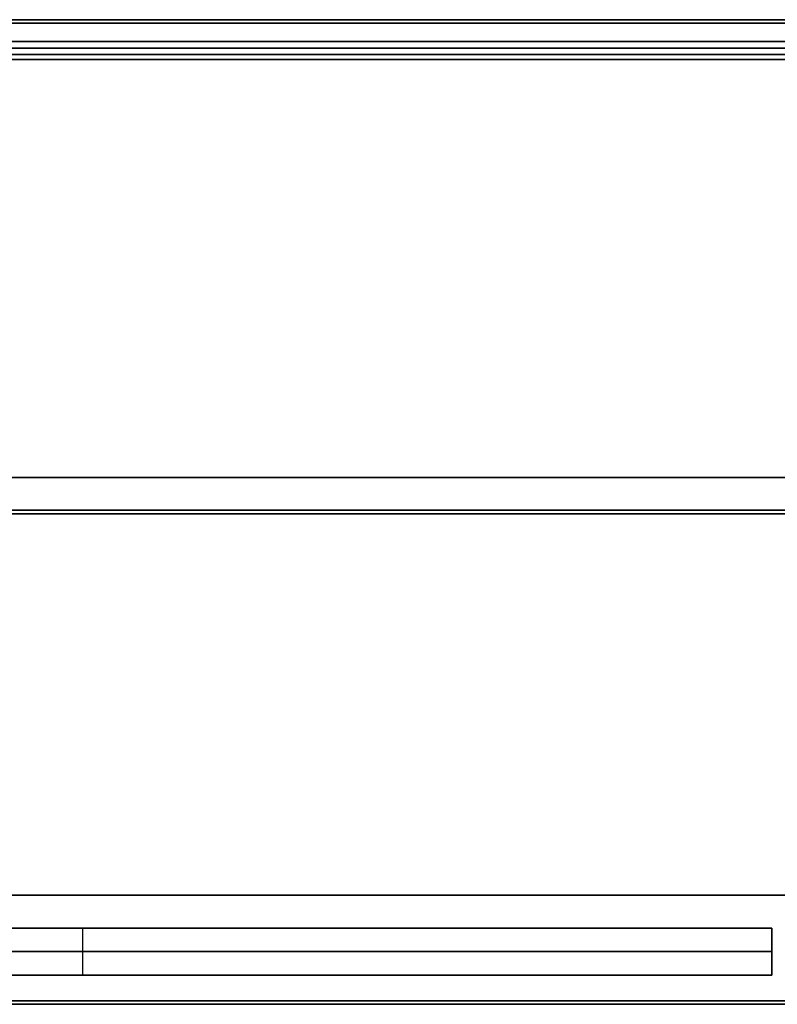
# Model space of a CAD drawing. Header units: millimetres. Extents: x -417 to 417, y -149 to 149.
# Tile 18 of 34: x -209 to 0, y -142 to 129. Entities that reach past the tile are written whole.
import ezdxf

# ---------------------------------------------------------------- set-up
doc = ezdxf.new("R2010")
doc.units = ezdxf.units.MM
doc.layers.add('Default', color=7, linetype='Continuous', true_color=0x000000)
doc.layers.add('Défaut', color=7, linetype='Continuous', true_color=0x000000)

msp = doc.modelspace()

# ---------------------------------------------------------------- linework, layer by layer
at = {"layer": 'Default'}
for p, q in [((400, 127.57, 17.99), (-400, 127.57, 17.99)), ((400, 127.57, 682.01), (-400, 127.57, 682.01)), ((387, 122.57, 350), (-387, 122.57, 350)), ((387, 122.57, 24.49), (-387, 122.57, 24.49)), ((387, 122.57, 675.51), (-387, 122.57, 675.51)), ((387, 122.57, 675.51), (-387, 122.57, 675.51)), ((387, 120.77, 677.01), (-387, 120.77, 677.01)), ((-387, 120.77, 22.99), (387, 120.77, 22.99)), ((387, 120.77, 22.99), (-387, 120.77, 22.99)), ((-387, 120.77, 677.01), (387, 120.77, 677.01)), ((387, 120.77, 677.01), (-387, 120.77, 677.01)), ((-387, 120.77, 674.02), (387, 120.77, 674.02)), ((387, 118.97, 350), (-387, 118.97, 350)), ((387, 118.97, 24.49), (-387, 118.97, 24.49)), ((387, 118.97, 675.51), (-387, 118.97, 675.51)), ((387, 118.97, 675.51), (-387, 118.97, 675.51)), ((384, 117.57, 461.01), (-384, 117.57, 461.01)), ((384, 2.57, 469), (-384, 2.57, 469)), ((-384, 2.57, 453.02), (384, 2.57, 453.02)), ((-400, -7.43, 10), (400, -7.43, 10)), ((400, -7.43, 25.98), (-400, -7.43, 25.98)), ((400, -7.43, 690), (-400, -7.43, 690)), ((-400, -7.43, 674.02), (400, -7.43, 674.02)), ((384, -112.43, 461.01), (-384, -112.43, 461.01)), ((-1.48, -121.43, 350), (-380.98, -121.43, 350)), ((-191.23, -121.43, 28.98), (-191.23, -134.43, 28.98)), ((-191.23, -121.43, 671.02), (-191.23, -134.43, 671.02)), ((-191.23, -121.43, 671.02), (-191.23, -121.43, 28.98)), ((-1.48, -134.43, 350), (-1.48, -121.43, 350)), ((-380.98, -127.93, 28.98), (-1.48, -127.93, 28.98)), ((-1.48, -127.93, 671.02), (-380.98, -127.93, 671.02)), ((-1.48, -127.93, 28.98), (-1.48, -127.93, 671.02)), ((-1.48, -134.43, 350), (-380.98, -134.43, 350)), ((-191.23, -134.43, 28.98), (-191.23, -134.43, 671.02)), ((400, -142.43, 17.99), (-400, -142.43, 17.99)), ((400, -142.43, 682.01), (-400, -142.43, 682.01))]:
    msp.add_line(p, q, dxfattribs=at)
for points in [[(-400, 127.57, 25.98), (0, 127.57, 25.98), (400, 127.57, 25.98)], [(400, 127.57, 10), (0, 127.57, 10), (-400, 127.57, 10)], [(-400, 127.57, 690), (0, 127.57, 690), (400, 127.57, 690)], [(400, 127.57, 674.02), (0, 127.57, 674.02), (-400, 127.57, 674.02)], [(-387, 122.57, 677.01), (0, 122.57, 677.01), (387, 122.57, 677.01)], [(387, 122.57, 22.99), (0, 122.57, 22.99), (-387, 122.57, 22.99)], [(-387, 122.57, 25.98), (0, 122.57, 25.98), (387, 122.57, 25.98)], [(-387, 122.57, 22.99), (0, 122.57, 22.99), (387, 122.57, 22.99)], [(387, 122.57, 674.02), (0, 122.57, 674.02), (-387, 122.57, 674.02)], [(387, 122.57, 677.01), (0, 122.57, 677.01), (-387, 122.57, 677.01)], [(387, 122.57, 674.02), (0, 122.57, 674.02), (-387, 122.57, 674.02)], [(-387, 122.57, 677.01), (0, 122.57, 677.01), (387, 122.57, 677.01)], [(387, 118.97, 677.01), (0, 118.97, 677.01), (-387, 118.97, 677.01)], [(-387, 118.97, 22.99), (0, 118.97, 22.99), (387, 118.97, 22.99)], [(387, 118.97, 25.98), (0, 118.97, 25.98), (-387, 118.97, 25.98)], [(387, 118.97, 22.99), (0, 118.97, 22.99), (-387, 118.97, 22.99)], [(-387, 118.97, 674.02), (0, 118.97, 674.02), (387, 118.97, 674.02)], [(-387, 118.97, 677.01), (0, 118.97, 677.01), (387, 118.97, 677.01)], [(-387, 118.97, 674.02), (0, 118.97, 674.02), (387, 118.97, 674.02)], [(387, 118.97, 677.01), (0, 118.97, 677.01), (-387, 118.97, 677.01)], [(-384, 117.57, 469), (0, 117.57, 469), (384, 117.57, 469)], [(384, 117.57, 453.02), (0, 117.57, 453.02), (-384, 117.57, 453.02)], [(384, -112.43, 469), (0, -112.43, 469), (-384, -112.43, 469)], [(-384, -112.43, 453.02), (0, -112.43, 453.02), (384, -112.43, 453.02)], [(-380.98, -121.43, 28.98), (-191.23, -121.43, 28.98), (-1.48, -121.43, 28.98)], [(-1.48, -121.43, 671.02), (-191.23, -121.43, 671.02), (-380.98, -121.43, 671.02)], [(-1.48, -121.43, 28.98), (-1.48, -127.93, 28.98), (-1.48, -134.43, 28.98)], [(-1.48, -121.43, 28.98), (-1.48, -121.43, 350), (-1.48, -121.43, 671.02)], [(-1.48, -121.43, 671.02), (-1.48, -127.93, 671.02), (-1.48, -134.43, 671.02)], [(-1.48, -134.43, 28.98), (-191.23, -134.43, 28.98), (-380.98, -134.43, 28.98)], [(-380.98, -134.43, 671.02), (-191.23, -134.43, 671.02), (-1.48, -134.43, 671.02)], [(-1.48, -134.43, 671.02), (-1.48, -134.43, 350), (-1.48, -134.43, 28.98)], [(400, -142.43, 25.98), (0, -142.43, 25.98), (-400, -142.43, 25.98)], [(-400, -142.43, 10), (0, -142.43, 10), (400, -142.43, 10)], [(400, -142.43, 690), (0, -142.43, 690), (-400, -142.43, 690)], [(-400, -142.43, 674.02), (0, -142.43, 674.02), (400, -142.43, 674.02)]]:
    msp.add_open_spline(points, degree=2, dxfattribs=at)
at = {"layer": 'Défaut'}
for p, q in [((375.95, 128.57, 956), (-375.95, 128.57, 956)), ((375.95, 128.57, 1343), (-375.95, 128.57, 1343)), ((375.95, 128.57, 1728), (-375.95, 128.57, 1728)), ((-384, 2.57, 453.02), (384, 2.57, 453.02)), ((-384, 2.57, 469), (384, 2.57, 469)), ((-384, 2.57, 231.03), (384, 2.57, 231.03)), ((-384, 2.57, 247.01), (384, 2.57, 247.01)), ((400, -6.43, 964), (-400, -6.43, 964)), ((-400, -6.43, 948), (400, -6.43, 948)), ((400, -6.43, 1351), (-400, -6.43, 1351)), ((-400, -6.43, 1335), (400, -6.43, 1335)), ((400, -6.43, 1736), (-400, -6.43, 1736)), ((-400, -6.43, 1720), (400, -6.43, 1720)), ((386.95, -141.43, 956), (-386.95, -141.43, 956)), ((386.95, -141.43, 1343), (-386.95, -141.43, 1343)), ((386.95, -141.43, 1728), (-386.95, -141.43, 1728)), ((0, -141.43, 948), (0, -141.43, 964)), ((0, -141.43, 1335), (0, -141.43, 1351)), ((0, -141.43, 1720), (0, -141.43, 1736))]:
    msp.add_line(p, q, dxfattribs=at)
for points in [[(400, 128.57, 948), (0, 128.57, 948), (-400, 128.57, 948)], [(-400, 128.57, 964), (0, 128.57, 964), (400, 128.57, 964)], [(400, 128.57, 1335), (0, 128.57, 1335), (-400, 128.57, 1335)], [(-400, 128.57, 1351), (0, 128.57, 1351), (400, 128.57, 1351)], [(400, 128.57, 1720), (0, 128.57, 1720), (-400, 128.57, 1720)], [(-400, 128.57, 1736), (0, 128.57, 1736), (400, 128.57, 1736)], [(384, 117.57, 453.02), (0, 117.57, 453.02), (-384, 117.57, 453.02)], [(384, 117.57, 469), (0, 117.57, 469), (-384, 117.57, 469)], [(384, 117.57, 461.01), (0, 117.57, 461.01), (-384, 117.57, 461.01)], [(384, 117.57, 231.03), (0, 117.57, 231.03), (-384, 117.57, 231.03)], [(384, 117.57, 247.01), (0, 117.57, 247.01), (-384, 117.57, 247.01)], [(384, 117.57, 239.02), (0, 117.57, 239.02), (-384, 117.57, 239.02)], [(-384, -112.43, 453.02), (0, -112.43, 453.02), (384, -112.43, 453.02)], [(-384, -112.43, 469), (0, -112.43, 469), (384, -112.43, 469)], [(-384, -112.43, 461.01), (0, -112.43, 461.01), (384, -112.43, 461.01)], [(-384, -112.43, 231.03), (0, -112.43, 231.03), (384, -112.43, 231.03)], [(-384, -112.43, 247.01), (0, -112.43, 247.01), (384, -112.43, 247.01)], [(-384, -112.43, 239.02), (0, -112.43, 239.02), (384, -112.43, 239.02)], [(-400, -141.43, 948), (0, -141.43, 948), (400, -141.43, 948)], [(400, -141.43, 964), (0, -141.43, 964), (-400, -141.43, 964)], [(-400, -141.43, 1335), (0, -141.43, 1335), (400, -141.43, 1335)], [(400, -141.43, 1351), (0, -141.43, 1351), (-400, -141.43, 1351)], [(-400, -141.43, 1720), (0, -141.43, 1720), (400, -141.43, 1720)], [(400, -141.43, 1736), (0, -141.43, 1736), (-400, -141.43, 1736)]]:
    msp.add_open_spline(points, degree=2, dxfattribs=at)

doc.saveas('drawing.dxf')
